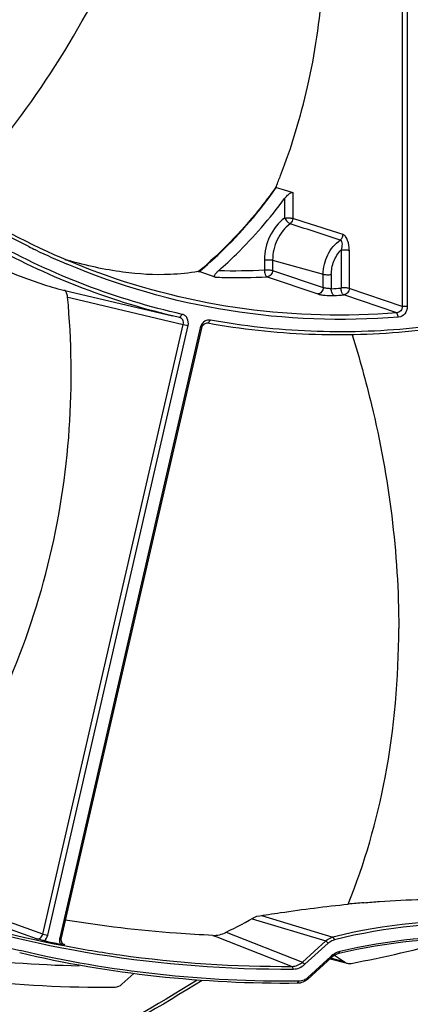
# Model space of a CAD drawing. Header units: millimetres. Extents: x 0 to 420, y 0 to 297.
# Tile 68 of 256: x 187.99 to 194.46, y 51.61 to 67.94. Entities that reach past the tile are written whole.
import ezdxf

# ---------------------------------------------------------------- set-up
doc = ezdxf.new("R2010")
doc.units = ezdxf.units.MM
doc.header["$LTSCALE"] = 23.1
doc.layers.get('0').update_dxf_attribs({"linetype": 'CONTINUOUS'})
doc.layers.add('06___PRT_ALL_SURFS', color=7, linetype='CONTINUOUS')
doc.layers.add('AXES', color=7, linetype='CONTINUOUS')

msp = doc.modelspace()

# ---------------------------------------------------------------- linework, layer by layer
at = {"color": 7, "linetype": 'Continuous'}
for p, q in [((194.3307, 71.7192), (194.3307, 63.187)), ((194.4143, 71.7156), (194.4143, 63.1834)), ((192.2428, 65.1782), (192.2332, 65.1647)), ((192.2446, 65.1766), (192.235, 65.1631)), ((192.2429, 65.1781), (192.2429, 65.1579)), ((192.2429, 65.1579), (192.3567, 65.1235)), ((192.3567, 65.1235), (192.5154, 65.0756)), ((192.5154, 65.0756), (192.5154, 64.6471)), ((192.3804, 64.9747), (192.3804, 64.653)), ((192.5072, 64.5464), (192.4721, 64.5578)), ((192.5072, 64.5464), (192.4721, 64.5578)), ((188.2591, 64.1201), (188.2512, 64.1237)), ((188.259, 64.1199), (188.2512, 64.1237)), ((193.3162, 64.1237), (193.3162, 63.4919)), ((193.4512, 64.1178), (193.4512, 63.486)), ((192.0465, 63.9598), (192.0465, 63.7909)), ((192.1813, 63.954), (193.0201, 63.7209)), ((192.1813, 63.954), (192.1813, 63.7851)), ((190.9481, 63.7658), (190.9662, 63.7652)), ((190.9587, 63.7741), (190.9484, 63.7654)), ((190.96, 63.772), (190.9496, 63.7633)), ((191.2281, 63.6713), (190.9662, 63.7652)), ((192.1813, 63.7851), (193.0201, 63.5003)), ((193.0201, 63.5003), (193.0201, 63.7209)), ((193.1549, 63.7151), (193.1549, 63.4807)), ((192.0906, 63.6776), (192.9298, 63.3929)), ((194.2426, 63.0798), (193.3628, 63.3787)), ((194.3307, 63.187), (193.4512, 63.486)), ((188.7824, 63.3417), (188.837, 63.3288)), ((188.7824, 63.3417), (188.837, 63.3288)), ((188.837, 63.3288), (190.6985, 62.8896)), ((190.6387, 63.0037), (190.5238, 63.0303)), ((190.6387, 63.0037), (190.6835, 63.0548)), ((194.2716, 63.0097), (194.2426, 63.0798)), ((194.4143, 63.1834), (194.3307, 63.187)), ((188.371, 52.7785), (190.6985, 62.8896)), ((188.4527, 52.7589), (190.7802, 62.87)), ((190.6985, 62.8896), (190.7802, 62.87)), ((191.1059, 62.9082), (191.1489, 62.9596)), ((190.9796, 62.8293), (188.6521, 52.7182)), ((191.0014, 62.8277), (188.6739, 52.7166)), ((191.0014, 62.8277), (190.9796, 62.8293)), ((188.371, 52.7785), (187.5049, 53.09)), ((191.9964, 53.0856), (193.1814, 52.7292)), ((188.2641, 52.6985), (187.3979, 53.01)), ((191.8435, 53.0332), (193.0646, 52.6659)), ((188.371, 52.7785), (188.4527, 52.7589)), ((191.1919, 52.7563), (191.2559, 52.7313)), ((191.1919, 52.7563), (191.2238, 52.7439)), ((191.2238, 52.7439), (191.2559, 52.7313)), ((191.409, 52.8079), (192.6761, 52.3134)), ((188.6739, 52.7166), (188.6521, 52.7182)), ((191.2559, 52.7313), (192.5067, 52.2427)), ((192.6761, 52.3134), (193.0646, 52.6659)), ((192.7165, 52.2772), (193.1049, 52.6297)), ((193.0646, 52.6659), (193.1049, 52.6297)), ((193.1814, 52.7292), (193.206, 52.6845)), ((193.1602, 52.4153), (193.1478, 52.4041)), ((193.1597, 52.391), (193.1602, 52.4153)), ((193.2097, 52.4273), (193.3712, 52.315)), ((193.2779, 52.4547), (193.2943, 52.4875)), ((192.6761, 52.3134), (192.7165, 52.2772)), ((193.1597, 52.391), (192.7635, 52.0317)), ((193.1478, 52.4041), (192.7642, 52.056)), ((193.1353, 52.3689), (193.4174, 52.2934)), ((193.2492, 52.3476), (193.1431, 52.376)), ((193.3712, 52.315), (193.1431, 52.376)), ((193.3712, 52.315), (193.2492, 52.3476)), ((189.6837, 51.9453), (189.8805, 52.1217)), ((192.5067, 52.2427), (192.5238, 52.1975)), ((192.5952, 51.9615), (192.618, 51.9953)), ((192.7635, 52.0317), (192.7642, 52.056))]:
    msp.add_line(p, q, dxfattribs=at)
for centre, radius, start, end in [((182.4983, 69.1353), 10.5174, 337.89864, 338.94158), ((193.3194, 74.6232), 11.6587, 243.61319, 244.23317), ((193.3039, 74.5906), 11.6226, 244.27503, 247.07749), ((190.8487, 71.0395), 7.3815, 253.38926, 253.86228), ((191.5319, 75.5522), 11.7726, 268.81261, 272.50523), ((191.5718, 75.4174), 11.7511, 268.32389, 269.0328), ((191.5726, 75.5194), 11.8531, 269.03723, 272.50477), ((192.4074, 75.446), 11.9886, 273.57488, 274.34742), ((192.4482, 75.4092), 12.0652, 273.57488, 274.34742), ((191.167, 62.7861), 0.1923, 165.74809, 167.03773), ((191.1634, 62.7871), 0.1886, 156.39694, 165.75463), ((192.1075, 70.2634), 17.9981, 250.73031, 259.15307), ((192.1394, 69.9465), 17.9285, 250.57624, 256.64052), ((195.4455, 43.4538), 9.5478, 87.73288, 103.71733), ((195.4618, 43.4453), 9.5106, 87.72975, 103.72046), ((189.414, 72.6368), 20.3892, 256.82109, 268.7579), ((191.1728, 53.2756), 0.524, 296.51134, 296.79428), ((192.4348, 71.7409), 19.4981, 258.05392, 258.83689), ((188.7493, 52.6722), 0.0714, 249.34561, 259.24485), ((195.4234, 43.3834), 9.3216, 88.1433, 103.30691), ((195.4458, 43.3921), 9.3464, 88.14133, 103.30888), ((189.2103, 74.4776), 22.5944, 280.90515, 285.16405), ((189.3816, 72.4884), 20.5904, 257.1085, 270.52465), ((193.359, 52.2141), 0.281, 103.3067, 113.51877), ((192.5937, 52.2433), 0.2533, 302.76809, 312.31646)]:
    msp.add_arc(centre, radius, start, end, dxfattribs=at)
for points, knots in [([(192.3133, 65.3561), (192.4973, 65.8341), (192.8097, 66.8664), (193.1438, 69.1265), (193.0148, 70.9164), (192.7877, 72.0991)], [0, 0, 0, 0, 0.2247832, 0.4714045, 1, 1, 1, 1]), ([(188.1379, 64.1792), (187.6064, 64.4428), (186.5758, 65.0563), (185.1748, 66.2041), (183.9344, 67.5636), (183.2353, 68.5856), (182.9185, 69.1218)], [0, 0, 0, 0, 0.2443937, 0.4918324, 0.7434366, 1, 1, 1, 1]), ([(189.2806, 63.7505), (188.631, 63.9894), (187.3653, 64.5896), (185.6451, 65.8204), (184.1364, 67.3542), (183.3045, 68.5405), (182.9338, 69.168)], [0, 0, 0, 0, 0.2442517, 0.4912671, 0.7427735, 1, 1, 1, 1]), ([(186.8706, 64.9712), (187.3735, 65.5135), (188.3233, 66.6903), (189.0895, 67.9961), (189.4233, 68.6869)], [0, 0, 0, 0, 0.4908189, 1, 1, 1, 1]), ([(190.6835, 63.0548), (190.1391, 63.1776), (189.0648, 63.5023), (187.5359, 64.2167), (186.1121, 65.147), (185.2534, 65.8967), (184.849, 66.3004)], [0, 0, 0, 0, 0.2476592, 0.4960197, 0.7464078, 1, 1, 1, 1]), ([(190.5238, 63.0303), (189.9881, 63.1568), (188.9314, 63.4864), (187.4278, 64.2004), (186.0268, 65.1232), (185.1807, 65.8636), (184.7817, 66.2619)], [0, 0, 0, 0, 0.247623, 0.4960031, 0.7464184, 1, 1, 1, 1]), ([(184.2732, 65.7694), (184.7298, 65.4663), (185.6007, 64.9089), (186.8291, 64.2101), (187.8501, 63.7285), (188.4595, 63.5179), (188.7163, 63.4572)], [0, 0, 0, 0, 0.3270019, 0.6168124, 0.8425938, 1, 1, 1, 1]), ([(192.235, 65.1631), (192.1428, 65.0328), (191.763, 64.53), (191.3201, 64.0745), (190.96, 63.772)], [0, 0, 0, 0, 0.2534375, 1, 1, 1, 1]), ([(190.9662, 63.7652), (191.0855, 63.8654), (191.5549, 64.287), (191.9684, 64.7702), (192.2429, 65.1579)], [0, 0, 0, 0, 0.246874, 1, 1, 1, 1]), ([(192.3804, 64.9747), (192.3993, 65.0004), (192.4315, 65.036), (192.4775, 65.0693), (192.5048, 65.0788), (192.5154, 65.0756)], [0, 0, 0, 0, 0.5519617, 0.8085421, 1, 1, 1, 1]), ([(191.288, 63.7822), (191.3884, 63.87), (191.7847, 64.2366), (192.1397, 64.6474), (192.3804, 64.9747)], [0, 0, 0, 0, 0.2473116, 1, 1, 1, 1]), ([(192.3804, 64.653), (192.277, 64.5744), (192.1072, 64.3591), (192.0465, 64.0931), (192.0465, 63.9598)], [0, 0, 0, 0, 0.4937461, 1, 1, 1, 1]), ([(192.4721, 64.5578), (192.3821, 64.4892), (192.2342, 64.3017), (192.1813, 64.0701), (192.1813, 63.954)], [0, 0, 0, 0, 0.4937466, 1, 1, 1, 1]), ([(192.3804, 64.653), (192.4051, 64.6555), (192.4502, 64.6559), (192.4958, 64.6526), (192.5154, 64.6471)], [0, 0, 0, 0, 0.5489688, 1, 1, 1, 1]), ([(192.3804, 64.653), (192.3922, 64.6311), (192.4141, 64.6015), (192.447, 64.5713), (192.4641, 64.5606), (192.4721, 64.5578)], [0, 0, 0, 0, 0.5580112, 0.8090802, 1, 1, 1, 1]), ([(192.5154, 64.6471), (192.5153, 64.6385), (192.5112, 64.605), (192.492, 64.5731), (192.4721, 64.5578)], [0, 0, 0, 0, 0.2553963, 1, 1, 1, 1]), ([(193.3035, 64.2873), (193.3245, 64.3024), (193.345, 64.3351), (193.3493, 64.3697), (193.3494, 64.3786)], [0, 0, 0, 0, 0.7438989, 1, 1, 1, 1]), ([(193.4512, 64.1178), (193.4512, 64.1731), (193.441, 64.254), (193.3995, 64.3423), (193.3666, 64.373), (193.3494, 64.3786)], [0, 0, 0, 0, 0.5681525, 0.8144761, 1, 1, 1, 1]), ([(193.0201, 63.7209), (193.0201, 63.8309), (193.0718, 64.0505), (193.2162, 64.2254), (193.3035, 64.2873)], [0, 0, 0, 0, 0.5070447, 1, 1, 1, 1]), ([(193.3035, 64.2873), (193.3136, 64.2842), (193.33, 64.2603), (193.3338, 64.2194), (193.3292, 64.1717), (193.321, 64.1397), (193.3162, 64.1237)], [0, 0, 0, 0, 0.1821684, 0.4319186, 0.7120976, 1, 1, 1, 1]), ([(193.1549, 63.7151), (193.1549, 63.79), (193.1838, 63.9402), (193.2651, 64.07), (193.3162, 64.1237)], [0, 0, 0, 0, 0.5028526, 1, 1, 1, 1]), ([(193.3162, 64.1237), (193.3409, 64.1262), (193.386, 64.1266), (193.4316, 64.1233), (193.4512, 64.1178)], [0, 0, 0, 0, 0.5489667, 1, 1, 1, 1]), ([(194.2716, 63.0097), (193.3364, 62.935), (191.4495, 63.0028), (189.6336, 63.5236), (188.777, 63.8858)], [0, 0, 0, 0, 0.5021628, 1, 1, 1, 1]), ([(190.9481, 63.7658), (190.7959, 63.739), (190.3792, 63.6961), (189.6516, 63.7387), (189.0925, 63.8635), (188.7971, 63.9489)], [0, 0, 0, 0, 0.2131093, 0.5758304, 1, 1, 1, 1]), ([(192.0465, 63.9598), (192.0711, 63.9623), (192.1162, 63.9627), (192.1617, 63.9595), (192.1813, 63.954)], [0, 0, 0, 0, 0.5484866, 1, 1, 1, 1]), ([(194.2426, 63.0798), (193.402, 63.0126), (191.7091, 63.0543), (190.0649, 63.4621), (189.2806, 63.7505)], [0, 0, 0, 0, 0.5022889, 1, 1, 1, 1]), ([(191.2281, 63.6713), (191.2245, 63.6726), (191.2176, 63.6779), (191.217, 63.6913), (191.2219, 63.705), (191.2339, 63.726), (191.256, 63.7525), (191.2766, 63.7723), (191.288, 63.7822)], [0, 0, 0, 0, 0.0812227, 0.1638407, 0.2674337, 0.390621, 0.6777385, 1, 1, 1, 1]), ([(192.0465, 63.7909), (192.0454, 63.7663), (192.0501, 63.7252), (192.0743, 63.6835), (192.0906, 63.6776)], [0, 0, 0, 0, 0.5861782, 1, 1, 1, 1]), ([(192.0465, 63.7909), (192.0711, 63.7934), (192.1162, 63.7938), (192.1617, 63.7905), (192.1813, 63.7851)], [0, 0, 0, 0, 0.5484955, 1, 1, 1, 1]), ([(192.1813, 63.7851), (192.1808, 63.7588), (192.163, 63.7076), (192.1144, 63.6789), (192.0906, 63.6776)], [0, 0, 0, 0, 0.5240476, 1, 1, 1, 1]), ([(193.0201, 63.7209), (193.0398, 63.7155), (193.0852, 63.7122), (193.1303, 63.7126), (193.1549, 63.7151)], [0, 0, 0, 0, 0.4515134, 1, 1, 1, 1]), ([(197.869, 63.5863), (197.3221, 63.3763), (196.2095, 63.0286), (194.4993, 62.7363), (192.788, 62.6823), (191.6595, 62.8067), (191.1059, 62.9082)], [0, 0, 0, 0, 0.255517, 0.5067395, 0.7545314, 1, 1, 1, 1]), ([(197.8554, 63.6234), (197.3128, 63.4165), (196.2092, 63.0742), (194.5133, 62.7872), (192.8166, 62.7353), (191.6977, 62.859), (191.1489, 62.9596)], [0, 0, 0, 0, 0.2554795, 0.506693, 0.7545001, 1, 1, 1, 1]), ([(188.7551, 63.4318), (188.7531, 63.4349), (188.7465, 63.4441), (188.7371, 63.4524), (188.7296, 63.4541)], [0, 0, 0, 0, 0.3249059, 1, 1, 1, 1]), ([(188.7824, 63.3417), (188.7801, 63.3661), (188.7732, 63.3976), (188.7589, 63.4259), (188.7551, 63.4318)], [0, 0, 0, 0, 0.7760785, 1, 1, 1, 1]), ([(193.0201, 63.5003), (193.0197, 63.4742), (193.0019, 63.423), (192.9535, 63.3942), (192.9298, 63.3929)], [0, 0, 0, 0, 0.5239247, 1, 1, 1, 1]), ([(192.9298, 63.3929), (192.9468, 63.3871), (192.9874, 63.3783), (193.0776, 63.3666), (193.151, 63.3644), (193.2005, 63.3675)], [0, 0, 0, 0, 0.1974334, 0.4544759, 1, 1, 1, 1]), ([(193.1549, 63.4807), (193.1301, 63.4801), (193.0847, 63.4841), (193.0394, 63.4926), (193.0201, 63.5003)], [0, 0, 0, 0, 0.5441866, 1, 1, 1, 1]), ([(193.2005, 63.3675), (193.1841, 63.3735), (193.1595, 63.4149), (193.1542, 63.4561), (193.1549, 63.4807)], [0, 0, 0, 0, 0.4146838, 1, 1, 1, 1]), ([(193.3628, 63.3787), (193.3463, 63.3847), (193.3215, 63.426), (193.3157, 63.4672), (193.3162, 63.4919)], [0, 0, 0, 0, 0.4152982, 1, 1, 1, 1]), ([(193.4512, 63.486), (193.4316, 63.4915), (193.386, 63.4948), (193.3409, 63.4944), (193.3162, 63.4919)], [0, 0, 0, 0, 0.4510327, 1, 1, 1, 1]), ([(193.4512, 63.486), (193.4507, 63.4602), (193.4334, 63.4097), (193.3863, 63.3807), (193.3628, 63.3787)], [0, 0, 0, 0, 0.5227858, 1, 1, 1, 1]), ([(186.7079, 54.9417), (187.0937, 55.5209), (187.7992, 56.7913), (188.5244, 58.89), (188.871, 61.1165), (188.8488, 62.6158), (188.7824, 63.3417)], [0, 0, 0, 0, 0.236887, 0.4920834, 0.7518712, 1, 1, 1, 1]), ([(190.7802, 62.87), (190.7892, 62.9088), (190.7836, 62.9737), (190.7346, 63.0344), (190.7006, 63.0509), (190.6835, 63.0548)], [0, 0, 0, 0, 0.5233204, 0.7688272, 1, 1, 1, 1]), ([(194.3307, 63.187), (194.3309, 63.1613), (194.3144, 63.1098), (194.2663, 63.0816), (194.2426, 63.0798)], [0, 0, 0, 0, 0.5201335, 1, 1, 1, 1]), ([(194.4143, 63.1834), (194.4143, 63.1417), (194.387, 63.059), (194.3098, 63.0128), (194.2716, 63.0097)], [0, 0, 0, 0, 0.521242, 1, 1, 1, 1]), ([(190.6985, 62.8896), (190.7042, 62.9135), (190.7013, 62.9649), (190.6602, 62.9989), (190.6387, 63.0037)], [0, 0, 0, 0, 0.5273304, 1, 1, 1, 1]), ([(191.1489, 62.9596), (191.1183, 62.9653), (191.0478, 62.9491), (191.0044, 62.8941), (190.9906, 62.8626)], [0, 0, 0, 0, 0.475119, 1, 1, 1, 1]), ([(191.1059, 62.9082), (191.084, 62.9122), (191.0327, 62.8963), (191.0072, 62.8519), (191.0014, 62.8277)], [0, 0, 0, 0, 0.4728935, 1, 1, 1, 1]), ([(193.5009, 62.7166), (193.6204, 62.3331), (194.0589, 60.7461), (194.273, 59.0924), (194.273, 57.8474)], [0, 0, 0, 0, 0.2438836, 1, 1, 1, 1]), ([(212.5924, 60.0606), (211.503, 58.2084), (209.0439, 54.7123), (204.5794, 50.2284), (199.5219, 46.7024), (195.8117, 45.0522), (193.9254, 44.435)], [0, 0, 0, 0, 0.259488, 0.5133645, 0.7603318, 1, 1, 1, 1]), ([(205.0253, 55.7707), (203.5791, 54.1602), (200.4279, 51.2454), (195.8765, 48.4777), (192.0415, 46.9234), (189.121, 46.1001), (186.167, 45.6204), (183.211, 45.4897), (180.2853, 45.7098), (177.4217, 46.2785), (174.6514, 47.1897), (172.0048, 48.4335), (169.5107, 49.9961), (167.1958, 51.8603), (165.0855, 54.0054), (163.8391, 55.5953), (163.2569, 56.4269)], [0, 0, 0, 0, 0.1341379, 0.2641252, 0.3276177, 0.3901238, 0.4517559, 0.5126694, 0.5730564, 0.633137, 0.6931478, 0.7533292, 0.8139123, 0.8751067, 0.9370899, 1, 1, 1, 1]), ([(176.5095, 46.6651), (177.6788, 46.3135), (180.083, 45.7878), (183.7825, 45.5573), (187.518, 45.8861), (191.2236, 46.7675), (194.836, 48.1851), (198.2936, 50.1135), (201.5376, 52.5182), (203.5054, 54.3961), (204.4381, 55.3983)], [0, 0, 0, 0, 0.1188482, 0.2384455, 0.359477, 0.4825081, 0.6079447, 0.7360107, 0.8667431, 1, 1, 1, 1]), ([(186.1773, 53.2302), (187.1825, 52.8783), (189.2812, 52.3508), (191.4376, 52.1915), (192.5238, 52.1975)], [0, 0, 0, 0, 0.4950824, 1, 1, 1, 1]), ([(191.1919, 52.7563), (190.9901, 52.7646), (190.1699, 52.8125), (189.3532, 52.9124), (188.7413, 53.0096)], [0, 0, 0, 0, 0.2458939, 1, 1, 1, 1]), ([(188.2641, 52.6985), (188.2864, 52.6936), (188.3395, 52.7079), (188.3656, 52.7538), (188.371, 52.7785)], [0, 0, 0, 0, 0.4742974, 1, 1, 1, 1]), ([(188.3988, 52.6651), (188.3874, 52.668), (188.3426, 52.6796), (188.2978, 52.6911), (188.2641, 52.6985)], [0, 0, 0, 0, 0.2545156, 1, 1, 1, 1]), ([(188.6521, 52.7182), (188.65, 52.7092), (188.6445, 52.6737), (188.6496, 52.6363), (188.6599, 52.6117)], [0, 0, 0, 0, 0.2564682, 1, 1, 1, 1]), ([(188.6889, 52.6092), (188.6862, 52.6095), (188.6765, 52.6105), (188.6669, 52.6113), (188.6599, 52.6117)], [0, 0, 0, 0, 0.279533, 1, 1, 1, 1]), ([(188.6739, 52.7166), (188.6689, 52.6943), (188.6713, 52.6476), (188.7049, 52.6126), (188.7241, 52.6053)], [0, 0, 0, 0, 0.5276693, 1, 1, 1, 1]), ([(188.736, 52.602), (188.7312, 52.6029), (188.7156, 52.6057), (188.6999, 52.608), (188.6889, 52.6092)], [0, 0, 0, 0, 0.3041662, 1, 1, 1, 1]), ([(188.7205, 52.5869), (189.0291, 52.5275), (190.2806, 52.3193), (191.5526, 52.2374), (192.5067, 52.2427)], [0, 0, 0, 0, 0.2477529, 1, 1, 1, 1]), ([(193.0646, 52.6659), (193.0731, 52.6736), (193.1078, 52.7016), (193.1493, 52.7214), (193.1814, 52.7292)], [0, 0, 0, 0, 0.2584873, 1, 1, 1, 1]), ([(193.1049, 52.6297), (193.1123, 52.6364), (193.1423, 52.6606), (193.1782, 52.6778), (193.206, 52.6845)], [0, 0, 0, 0, 0.2585445, 1, 1, 1, 1]), ([(192.5952, 51.9615), (191.815, 51.9541), (190.2648, 52.0278), (188.7344, 52.2885), (187.9873, 52.4649)], [0, 0, 0, 0, 0.5040496, 1, 1, 1, 1]), ([(192.618, 51.9953), (191.8355, 51.9878), (190.2807, 52.0623), (188.746, 52.3252), (187.9969, 52.5032)], [0, 0, 0, 0, 0.5040676, 1, 1, 1, 1]), ([(193.2779, 52.4547), (193.2672, 52.4522), (193.2241, 52.4389), (193.1849, 52.4139), (193.1597, 52.391)], [0, 0, 0, 0, 0.2439807, 1, 1, 1, 1]), ([(192.5067, 52.2427), (192.537, 52.243), (192.5996, 52.2566), (192.6525, 52.2918), (192.6761, 52.3134)], [0, 0, 0, 0, 0.4865081, 1, 1, 1, 1]), ([(192.5238, 52.1975), (192.5582, 52.1977), (192.6293, 52.213), (192.6897, 52.2527), (192.7165, 52.2772)], [0, 0, 0, 0, 0.4867869, 1, 1, 1, 1]), ([(190.9315, 52.0156), (189.5721, 51.1637), (186.7509, 49.6899), (182.988, 48.4705), (179.9432, 47.915), (176.9227, 47.6401), (174.6461, 47.7457), (173.1595, 47.9566)], [0, 0, 0, 0, 0.2588717, 0.5110343, 0.6349938, 0.7576953, 1, 1, 1, 1]), ([(191.0141, 52.0104), (189.6511, 51.1575), (186.8206, 49.6817), (183.0448, 48.4617), (179.9871, 47.9064), (176.9512, 47.6326), (174.6626, 47.7405), (173.1679, 47.9535)], [0, 0, 0, 0, 0.2584462, 0.5104889, 0.6344981, 0.757314, 1, 1, 1, 1]), ([(192.7635, 52.0317), (192.74, 52.0103), (192.6873, 51.9754), (192.6252, 51.9618), (192.5952, 51.9615)], [0, 0, 0, 0, 0.5143636, 1, 1, 1, 1]), ([(192.7308, 52.0303), (192.7221, 52.0248), (192.6875, 52.0055), (192.6474, 51.9956), (192.618, 51.9953)], [0, 0, 0, 0, 0.259271, 1, 1, 1, 1])]:
    msp.add_open_spline(points, degree=3, knots=knots, dxfattribs=at)
for points in [[(193.3035, 64.2873), (193.0381, 64.3738), (192.7727, 64.4602), (192.5072, 64.5464)], [(193.3494, 64.3786), (193.0715, 64.4683), (192.7934, 64.5578), (192.5154, 64.6471)], [(188.3988, 52.6651), (188.4255, 52.6894), (188.4446, 52.7238), (188.4527, 52.7589)], [(191.1919, 52.7563), (191.2654, 52.7533), (191.3409, 52.7739), (191.4067, 52.8067)], [(193.2468, 52.4717), (193.2152, 52.4579), (193.1858, 52.4384), (193.1602, 52.4153)], [(193.3712, 52.315), (193.3851, 52.3053), (193.401, 52.2978), (193.4174, 52.2934)], [(193.4174, 52.2934), (193.4391, 52.2876), (193.4627, 52.287), (193.4848, 52.2913)], [(189.5701, 51.8988), (189.611, 51.8991), (189.6532, 51.918), (189.6837, 51.9453)]]:
    msp.add_open_spline(points, degree=3, dxfattribs=at)
at = {"layer": '06___PRT_ALL_SURFS', "color": 7, "linetype": 'Continuous'}
msp.add_line((188.7163, 63.4572), (190.5238, 63.0303), dxfattribs=at)
at = {"layer": 'AXES', "color": 7, "linetype": 'Continuous'}
for centre, radius, start, end in [((195.349, 34.1906), 19.1791, 94.94884, 95.72846), ((180.9364, 73.548), 23.2342, 296.79119, 298.21014)]:
    msp.add_arc(centre, radius, start, end, dxfattribs=at)
for points, knots in [([(193.4346, 53.274), (193.7073, 53.9506), (194.139, 55.4583), (194.273, 57.0199), (194.273, 57.8474)], [0, 0, 0, 0, 0.4685274, 1, 1, 1, 1]), ([(191.9194, 53.0736), (192.0504, 53.0944), (192.554, 53.1716), (193.0596, 53.2364), (193.4346, 53.274)], [0, 0, 0, 0, 0.260348, 1, 1, 1, 1]), ([(193.6944, 53.2983), (193.7815, 53.3058), (194.1036, 53.3312), (194.4264, 53.347), (194.662, 53.351)], [0, 0, 0, 0, 0.2706354, 1, 1, 1, 1])]:
    msp.add_open_spline(points, degree=3, knots=knots, dxfattribs=at)

doc.saveas('drawing.dxf')
